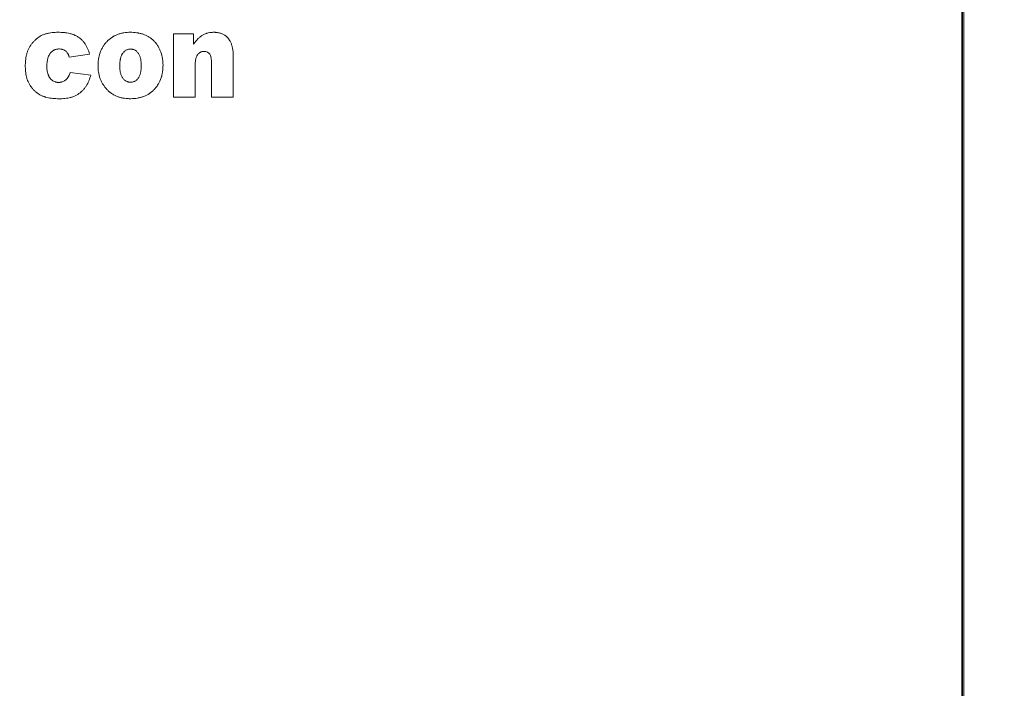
# Model space of a CAD drawing. Header units: millimetres. Extents: x 4 to 1188, y 1 to 840.
# Tile 119 of 123: x 615 to 642, y 557 to 575. Entities that reach past the tile are written whole.
import ezdxf

# ---------------------------------------------------------------- set-up
doc = ezdxf.new("R2010")
doc.units = ezdxf.units.MM
doc.layers.add('1', color=7, linetype='Continuous', true_color=0xffffff)
doc.styles.add('Arial Unicode MS', font='Arial Unicode MS')
doc.dimstyles.get("Standard").update_dxf_attribs({"dimtxt": 0.18, "dimasz": 0.18, "dimexe": 0.18, "dimexo": 0.0625, "dimgap": 0.09, "dimtad": 0, "dimtih": 1, "dimtoh": 1, "dimdec": 4, "dimzin": 0, "dimdsep": 46, "dimtxsty": 'Standard', "dimcen": 0.09, "dimadec": 0, "dimazin": 0, "dimtfac": 1, "dimtdec": 4, "dimtofl": 0, "dimtmove": 0, "dimatfit": 3, "dimfxl": 0, "dimtolj": 1, "dimtzin": 0, "dimarcsym": 0})

# ---------------------------------------------------------------- blocks, each defined once
blk = doc.blocks.new('_U14')
at = {"layer": '1', "color": 18, "lineweight": 35}
for p, q in [((639.025, 591.453), (681.925, 591.453)), ((679.925, 244.091), (679.925, 591.453)), ((603.219, 244.091), (681.925, 244.091))]:
    blk.add_line(p, q, dxfattribs=at)
at = {"layer": '1', "color": 18, "lineweight": 70}
for points in [[(679.925, 591.453), (680.701, 587.953), (679.149, 587.953)], [(679.925, 244.091), (679.149, 247.591), (680.701, 247.591)]]:
    blk.add_solid(points, dxfattribs=at)
at = {"layer": '1', "color": 18, "linetype": 'Continuous', "lineweight": 13, "insert": (677.855, 407.215), "char_height": 5, "attachment_point": 7, "rotation": 90, "line_spacing_factor": 1.047437, "style": 'Arial Unicode MS'}
blk.add_mtext('\\fArial Unicode MS|b0|i0;\\W1.0000;{\\H1.21x;(}1042{\\H1.21x;)}', dxfattribs=at)

msp = doc.modelspace()

# ---------------------------------------------------------------- linework, layer by layer
at = {"layer": '1', "color": 154, "linetype": 'Continuous', "lineweight": 13}
for p, q in [((640.5919, 582.4543), (640.5919, 552.6437)), ((618.9521, 573.1246), (618.9521, 574.8634)), ((618.9521, 574.8634), (619.505, 574.8634)), ((619.505, 574.8634), (619.505, 574.5797)), ((616.6577, 574.3047), (616.0995, 574.2218)), ((616.1241, 573.8043), (616.6884, 573.7319)), ((619.5454, 573.1246), (618.9521, 573.1246)), ((620.5893, 573.1246), (619.9933, 573.1246))]:
    msp.add_line(p, q, dxfattribs=at)
at = {"layer": '1', "color": 154, "linetype": 'Continuous', "lineweight": 35}
msp.add_line((640.5461, 582.4136), (640.5461, 552.6844), dxfattribs=at)
at = {"layer": '1', "color": 154, "linetype": 'Continuous', "lineweight": 13}
for points, knots in [([(616.6884, 573.7319), (616.6757, 573.6781), (616.6593, 573.6259), (616.6182, 573.5252), (616.5934, 573.4767), (616.556, 573.4187), (616.5482, 573.4073), (616.5321, 573.3848), (616.5238, 573.3738), (616.498, 573.3417), (616.4615, 573.3011), (616.4203, 573.2648), (616.3878, 573.2393), (616.3766, 573.231), (616.3539, 573.2153), (616.3308, 573.2003), (616.3071, 573.1866), (616.283, 573.1736), (616.2709, 573.1674), (616.2338, 573.1499), (616.2083, 573.1398), (616.1689, 573.1268), (616.1556, 573.1228), (616.129, 573.1155), (616.1156, 573.1122), (616.0754, 573.1033), (616.0484, 573.0986), (615.9942, 573.0912), (615.967, 573.0885), (615.9123, 573.0848), (615.8849, 573.0838), (615.8436, 573.0834), (615.8299, 573.0835), (615.8023, 573.0838), (615.7885, 573.0841), (615.7473, 573.0854), (615.7198, 573.0868), (615.6651, 573.0909), (615.6379, 573.0937), (615.5835, 573.1007), (615.5565, 573.1051), (615.5026, 573.1158), (615.4758, 573.1222), (615.4426, 573.1319), (615.4359, 573.1339), (615.4227, 573.1381), (615.403, 573.1447), (615.3837, 573.152), (615.3203, 573.1782), (615.2722, 573.2046), (615.2217, 573.2412), (615.2161, 573.2454), (615.2051, 573.2539), (615.1888, 573.2668), (615.1733, 573.2804), (615.1531, 573.2991), (615.1433, 573.3087), (615.1242, 573.3284), (615.0964, 573.3586), (615.0707, 573.3911), (615.0506, 573.4193), (615.0467, 573.425), (615.0389, 573.4365), (615.0275, 573.4538), (615.0026, 573.4951), (614.9838, 573.5317), (614.9695, 573.5629), (614.9667, 573.5691), (614.9613, 573.5817), (614.9535, 573.6008), (614.9466, 573.6204), (614.9383, 573.6468), (614.9345, 573.6602), (614.9276, 573.6871), (614.9245, 573.7006), (614.9162, 573.7411), (614.9118, 573.7682), (614.905, 573.8226), (614.9026, 573.85), (614.8991, 573.9048), (614.8981, 573.9322), (614.8976, 573.9736), (614.8975, 573.9873), (614.8978, 574.015), (614.8981, 574.0288), (614.8995, 574.0702), (614.9012, 574.0976), (614.9063, 574.1523), (614.9096, 574.1795), (614.9183, 574.2336), (614.9237, 574.2605), (614.9367, 574.3138), (614.9443, 574.3403), (614.958, 574.3797), (614.9628, 574.3927), (614.9732, 574.4183), (614.9788, 574.4309), (615.0081, 574.493), (615.0363, 574.54), (615.0781, 574.5952), (615.0868, 574.606), (615.1047, 574.6272), (615.1138, 574.6375), (615.1326, 574.6576), (615.1423, 574.6674), (615.162, 574.6866), (615.172, 574.696), (615.2027, 574.7234), (615.224, 574.7409), (615.2575, 574.7653), (615.2689, 574.7731), (615.2923, 574.7882), (615.316, 574.8025), (615.3403, 574.815), (615.365, 574.8266), (615.3775, 574.832), (615.4155, 574.8471), (615.4414, 574.8556), (615.4809, 574.8666), (615.4942, 574.87), (615.5209, 574.8762), (615.5345, 574.879), (615.5752, 574.8866), (615.6024, 574.8905), (615.6567, 574.8967), (615.684, 574.8989), (615.7384, 574.9018), (615.7657, 574.9026), (615.8202, 574.9028), (615.8475, 574.9023), (615.9021, 574.9), (615.9294, 574.8981), (615.9703, 574.8942), (615.984, 574.8926), (616.0113, 574.8891), (616.0249, 574.8871), (616.0656, 574.8804), (616.0924, 574.8751), (616.1455, 574.862), (616.1718, 574.8544), (616.2106, 574.8409), (616.2235, 574.836), (616.2427, 574.8282), (616.249, 574.8255), (616.2616, 574.8199), (616.2928, 574.8055), (616.3226, 574.7888), (616.3568, 574.7663), (616.3679, 574.7584), (616.3896, 574.7418), (616.4002, 574.7331), (616.421, 574.7151), (616.4312, 574.7057), (616.4509, 574.6864), (616.4794, 574.6567), (616.5051, 574.6248), (616.5291, 574.5914), (616.5368, 574.58), (616.5516, 574.5569), (616.5587, 574.545), (616.5792, 574.5091), (616.5915, 574.4846), (616.6252, 574.4097), (616.6432, 574.3579), (616.6577, 574.3047)], [0, 0, 0, 0, 0.03125, 0.03125, 0.0625, 0.0625, 0.0703125, 0.0703125, 0.078125, 0.078125, 0.09375, 0.109375, 0.109375, 0.1171875, 0.1171875, 0.125, 0.1328125, 0.1328125, 0.140625, 0.140625, 0.15625, 0.15625, 0.1640625, 0.1640625, 0.171875, 0.171875, 0.1875, 0.1875, 0.203125, 0.203125, 0.21875, 0.21875, 0.2265625, 0.2265625, 0.234375, 0.234375, 0.25, 0.25, 0.265625, 0.265625, 0.28125, 0.28125, 0.296875, 0.296875, 0.3007812, 0.3007812, 0.3046875, 0.3125, 0.3125, 0.34375, 0.34375, 0.3476562, 0.3476562, 0.3515625, 0.359375, 0.359375, 0.3671875, 0.3671875, 0.375, 0.390625, 0.390625, 0.3945312, 0.3945312, 0.3984375, 0.40625, 0.421875, 0.421875, 0.4257812, 0.4257812, 0.4296875, 0.4375, 0.4375, 0.4453125, 0.4453125, 0.453125, 0.453125, 0.46875, 0.46875, 0.484375, 0.484375, 0.5, 0.5, 0.5078125, 0.5078125, 0.515625, 0.515625, 0.53125, 0.53125, 0.546875, 0.546875, 0.5625, 0.5625, 0.578125, 0.578125, 0.5859375, 0.5859375, 0.59375, 0.59375, 0.625, 0.625, 0.6328125, 0.6328125, 0.640625, 0.640625, 0.6484375, 0.6484375, 0.65625, 0.65625, 0.671875, 0.671875, 0.6796875, 0.6796875, 0.6875, 0.6953125, 0.6953125, 0.703125, 0.703125, 0.71875, 0.71875, 0.7265625, 0.7265625, 0.734375, 0.734375, 0.75, 0.75, 0.765625, 0.765625, 0.78125, 0.78125, 0.796875, 0.796875, 0.8125, 0.8125, 0.8203125, 0.8203125, 0.828125, 0.828125, 0.84375, 0.84375, 0.859375, 0.859375, 0.8671875, 0.8671875, 0.8710937, 0.8710937, 0.875, 0.890625, 0.890625, 0.8984375, 0.8984375, 0.90625, 0.90625, 0.9140625, 0.9140625, 0.921875, 0.9375, 0.9375, 0.9453125, 0.9453125, 0.953125, 0.953125, 0.96875, 0.96875, 1, 1, 1, 1]), ([(617.1269, 574.6448), (617.168, 574.689), (617.2131, 574.728), (617.2747, 574.7696), (617.2936, 574.7816), (617.3131, 574.7928), (617.3263, 574.8001), (617.3329, 574.8036), (617.3664, 574.8209), (617.421, 574.8451), (617.4777, 574.863), (617.5209, 574.8743), (617.5427, 574.8795), (617.5647, 574.8838), (617.5794, 574.8865), (617.5869, 574.8878), (617.6239, 574.8938), (617.6535, 574.8972), (617.7126, 574.9016), (617.7422, 574.9027), (617.8013, 574.9027), (617.8309, 574.9018), (617.89, 574.8979), (617.9195, 574.8949), (617.9564, 574.8895), (617.9638, 574.8884), (617.9785, 574.8859), (617.9859, 574.8846), (618.0079, 574.8805), (618.0225, 574.8774), (618.066, 574.8671), (618.0945, 574.8589), (618.1505, 574.8396), (618.178, 574.8285), (618.2184, 574.8094), (618.2317, 574.8026), (618.2581, 574.7882), (618.3226, 574.7504), (618.38, 574.7038), (618.4318, 574.6504), (618.4419, 574.6394), (618.4566, 574.6224), (618.4615, 574.6166), (618.471, 574.605), (618.4756, 574.5991), (618.4985, 574.5694), (618.5324, 574.5203), (618.561, 574.4679), (618.5804, 574.4273), (618.5866, 574.4136), (618.5981, 574.3858), (618.6036, 574.3717), (618.6288, 574.3012), (618.6432, 574.2433), (618.655, 574.1693), (618.657, 574.1544), (618.6596, 574.132), (618.6604, 574.1245), (618.6619, 574.1095), (618.6651, 574.072), (618.6666, 574.0347), (618.6668, 573.9751), (618.666, 573.9454), (618.6621, 573.886), (618.6591, 573.8564), (618.6506, 573.7974), (618.6451, 573.7679), (618.6365, 573.7312), (618.6347, 573.7239), (618.6309, 573.7093), (618.625, 573.6875), (618.6183, 573.6661), (618.5944, 573.5953), (618.5698, 573.541), (618.5356, 573.4828), (618.5317, 573.4764), (618.5237, 573.4636), (618.5196, 573.4572), (618.5072, 573.4384), (618.4813, 573.4016), (618.4529, 573.3672), (618.4229, 573.3343), (618.4126, 573.3236), (618.3914, 573.3028), (618.3696, 573.2826), (618.3464, 573.2636), (618.3286, 573.2499), (618.3225, 573.2454), (618.3103, 573.2366), (618.2548, 573.1978), (618.1954, 573.1675), (618.1257, 573.1411), (618.1116, 573.1362), (618.0831, 573.1271), (618.0686, 573.1229), (618.0251, 573.1114), (617.996, 573.1053), (617.9081, 573.0907), (617.849, 573.0861), (617.7745, 573.0853), (617.7595, 573.0853), (617.7296, 573.086), (617.7146, 573.0866), (617.6698, 573.0893), (617.6402, 573.0923), (617.5813, 573.1006), (617.5521, 573.1061), (617.4943, 573.1199), (617.4657, 573.1282), (617.4232, 573.1431), (617.4091, 573.1485), (617.3813, 573.16), (617.3404, 573.1784), (617.2754, 573.2147), (617.2271, 573.25), (617.1981, 573.274), (617.1923, 573.2789), (617.181, 573.2889), (617.1754, 573.294), (617.1589, 573.3093), (617.1482, 573.3198), (617.0959, 573.3735), (617.0586, 573.4203), (617.0181, 573.4843), (617.0104, 573.4972), (616.9957, 573.5235), (616.9749, 573.5633), (616.9456, 573.6319), (616.9279, 573.6892), (616.9166, 573.733), (616.9132, 573.7478), (616.9071, 573.7773), (616.9043, 573.7921), (616.8924, 573.866), (616.8881, 573.9255), (616.8879, 574.0151), (616.8888, 574.045), (616.8919, 574.0899), (616.8932, 574.1049), (616.8964, 574.1349), (616.8983, 574.1499), (616.9094, 574.2241), (616.9233, 574.2821), (616.9526, 574.3668), (616.9638, 574.3947), (616.9893, 574.4495), (617.0176, 574.5025), (617.0594, 574.5644), (617.0874, 574.5995), (617.1067, 574.6225), (617.1166, 574.6338), (617.1269, 574.6448)], [0, 0, 0, 0, 0.03125, 0.03125, 0.0390625, 0.0429687, 0.0429687, 0.046875, 0.046875, 0.0625, 0.078125, 0.078125, 0.0859375, 0.0898437, 0.0898437, 0.09375, 0.09375, 0.109375, 0.109375, 0.125, 0.125, 0.140625, 0.140625, 0.15625, 0.15625, 0.1601562, 0.1601562, 0.1640625, 0.1640625, 0.171875, 0.171875, 0.1875, 0.1875, 0.203125, 0.203125, 0.2109375, 0.2109375, 0.21875, 0.25, 0.25, 0.2578125, 0.2578125, 0.2617187, 0.2617187, 0.265625, 0.265625, 0.28125, 0.296875, 0.296875, 0.3046875, 0.3046875, 0.3125, 0.3125, 0.34375, 0.34375, 0.3515625, 0.3515625, 0.3554687, 0.3554687, 0.359375, 0.375, 0.375, 0.390625, 0.390625, 0.40625, 0.40625, 0.421875, 0.421875, 0.4257812, 0.4257812, 0.4296875, 0.4375, 0.4375, 0.46875, 0.46875, 0.4726562, 0.4726562, 0.4765625, 0.4765625, 0.484375, 0.5, 0.5, 0.5078125, 0.5078125, 0.515625, 0.5234375, 0.5234375, 0.5273437, 0.5273437, 0.53125, 0.5625, 0.5625, 0.5703125, 0.5703125, 0.578125, 0.578125, 0.59375, 0.59375, 0.625, 0.625, 0.6328125, 0.6328125, 0.640625, 0.640625, 0.65625, 0.65625, 0.671875, 0.671875, 0.6875, 0.6875, 0.6953125, 0.6953125, 0.703125, 0.71875, 0.734375, 0.734375, 0.7382812, 0.7382812, 0.7421875, 0.7421875, 0.75, 0.75, 0.78125, 0.78125, 0.7890625, 0.7890625, 0.796875, 0.8125, 0.828125, 0.828125, 0.8359375, 0.8359375, 0.84375, 0.84375, 0.875, 0.875, 0.890625, 0.890625, 0.8984375, 0.8984375, 0.90625, 0.90625, 0.9375, 0.9375, 0.953125, 0.953125, 0.96875, 0.984375, 0.9921875, 0.9921875, 1, 1, 1, 1]), ([(619.505, 574.5797), (619.5218, 574.6034), (619.5392, 574.6264), (619.5755, 574.671), (619.5944, 574.6926), (619.6342, 574.7339), (619.655, 574.7537), (619.6883, 574.7815), (619.6997, 574.7904), (619.723, 574.8074), (619.7349, 574.8154), (619.7593, 574.8303), (619.7718, 574.8372), (619.7972, 574.8499), (619.8168, 574.8586), (619.8369, 574.8661), (619.8505, 574.8708), (619.8573, 574.873), (619.878, 574.8794), (619.8919, 574.883), (619.9336, 574.8924), (619.9617, 574.8967), (620.0041, 574.9006), (620.0182, 574.9015), (620.0467, 574.9026), (620.0609, 574.9028), (620.0824, 574.9025), (620.0895, 574.9023), (620.1038, 574.9017), (620.1252, 574.9004), (620.1464, 574.898), (620.1884, 574.8917), (620.2161, 574.8855), (620.257, 574.8724), (620.2705, 574.8674), (620.2969, 574.8562), (620.3354, 574.8377), (620.3709, 574.8137), (620.4043, 574.7859), (620.4149, 574.7761), (620.43, 574.7608), (620.4349, 574.7556), (620.4446, 574.745), (620.4492, 574.7396), (620.4629, 574.723), (620.4758, 574.7057), (620.4875, 574.6873), (620.495, 574.6748), (620.4987, 574.6685), (620.516, 574.6367), (620.5276, 574.6103), (620.5473, 574.5561), (620.5553, 574.5283), (620.5653, 574.4857), (620.5682, 574.4714), (620.5734, 574.443), (620.5756, 574.4287), (620.5815, 574.3859), (620.5843, 574.3574), (620.5881, 574.3001), (620.589, 574.2715), (620.5893, 574.2357), (620.5893, 574.2285), (620.5893, 574.2142), (620.5893, 574.1927), (620.5893, 574.0565), (620.5893, 573.6981), (620.5893, 573.354), (620.5893, 573.1246)], [0, 0, 0, 0, 0.03125, 0.03125, 0.0625, 0.0625, 0.09375, 0.09375, 0.109375, 0.109375, 0.125, 0.125, 0.140625, 0.140625, 0.15625, 0.1640625, 0.1640625, 0.171875, 0.171875, 0.1875, 0.1875, 0.21875, 0.21875, 0.234375, 0.234375, 0.25, 0.25, 0.2578125, 0.2578125, 0.265625, 0.28125, 0.28125, 0.3125, 0.3125, 0.328125, 0.328125, 0.34375, 0.375, 0.375, 0.390625, 0.390625, 0.3984375, 0.3984375, 0.40625, 0.40625, 0.421875, 0.4296875, 0.4296875, 0.4375, 0.4375, 0.46875, 0.46875, 0.5, 0.5, 0.515625, 0.515625, 0.53125, 0.53125, 0.5625, 0.5625, 0.59375, 0.59375, 0.6015625, 0.6015625, 0.609375, 0.625, 0.75, 1, 1, 1, 1]), ([(616.0038, 574.3894), (615.988, 574.4021), (615.971, 574.4123), (615.9438, 574.4245), (615.9344, 574.428), (615.9152, 574.434), (615.9055, 574.4365), (615.8763, 574.4425), (615.8565, 574.4447), (615.8316, 574.4457), (615.8266, 574.4458), (615.8166, 574.4459), (615.8116, 574.4459), (615.7966, 574.4454), (615.7867, 574.4447), (615.7572, 574.441), (615.7378, 574.4367), (615.714, 574.4286), (615.7093, 574.4269), (615.7, 574.4232), (615.6864, 574.4172), (615.6646, 574.4055), (615.6482, 574.3942), (615.6324, 574.3821), (615.6247, 574.3756), (615.6101, 574.3619), (615.6032, 574.3548), (615.5899, 574.34), (615.5836, 574.3323), (615.5745, 574.3203), (615.5716, 574.3163), (615.566, 574.308), (615.5632, 574.3038), (615.5554, 574.291), (615.5505, 574.2823), (615.537, 574.2557), (615.5295, 574.2373), (615.5198, 574.2089), (615.5169, 574.1993), (615.5115, 574.1801), (615.5091, 574.1705), (615.5026, 574.1415), (615.4992, 574.122), (615.4939, 574.0828), (615.492, 574.0631), (615.4893, 574.0236), (615.4885, 574.0037), (615.488, 573.9639), (615.4882, 573.9441), (615.49, 573.9046), (615.4916, 573.885), (615.4964, 573.846), (615.4997, 573.8266), (615.5082, 573.7882), (615.5134, 573.7691), (615.5217, 573.7455), (615.5235, 573.7408), (615.5271, 573.7314), (615.5291, 573.7268), (615.5351, 573.7129), (615.5394, 573.7039), (615.5535, 573.6774), (615.5643, 573.6607), (615.5799, 573.6409), (615.5831, 573.637), (615.5897, 573.6294), (615.5998, 573.6182), (615.6177, 573.6008), (615.6333, 573.5883), (615.6495, 573.5766), (615.658, 573.5712), (615.6845, 573.5562), (615.7029, 573.5484), (615.7315, 573.5399), (615.7412, 573.5375), (615.761, 573.5338), (615.7711, 573.5325), (615.7911, 573.5308), (615.8011, 573.5304), (615.8211, 573.5305), (615.841, 573.5314), (615.8609, 573.5339), (615.8758, 573.5366), (615.8807, 573.5376), (615.8906, 573.5398), (615.915, 573.546), (615.9382, 573.5552), (615.9649, 573.5693), (615.9736, 573.5746), (615.9902, 573.5858), (615.9982, 573.5919), (616.0134, 573.6048), (616.0207, 573.6117), (616.0311, 573.6226), (616.0344, 573.6263), (616.041, 573.634), (616.0442, 573.638), (616.0597, 573.6579), (616.0704, 573.6747), (616.0847, 573.7011), (616.0891, 573.71), (616.0975, 573.7283), (616.1014, 573.7375), (616.1123, 573.7657), (616.1186, 573.7849), (616.1241, 573.8043)], [0, 0, 0, 0, 0.03125, 0.03125, 0.046875, 0.046875, 0.0625, 0.0625, 0.09375, 0.09375, 0.1015625, 0.1015625, 0.109375, 0.109375, 0.125, 0.125, 0.15625, 0.15625, 0.1640625, 0.1640625, 0.171875, 0.1875, 0.203125, 0.203125, 0.21875, 0.21875, 0.234375, 0.234375, 0.25, 0.25, 0.2578125, 0.2578125, 0.265625, 0.265625, 0.28125, 0.28125, 0.3125, 0.3125, 0.328125, 0.328125, 0.34375, 0.34375, 0.375, 0.375, 0.40625, 0.40625, 0.4375, 0.4375, 0.46875, 0.46875, 0.5, 0.5, 0.53125, 0.53125, 0.5625, 0.5625, 0.5703125, 0.5703125, 0.578125, 0.578125, 0.59375, 0.59375, 0.625, 0.625, 0.6328125, 0.6328125, 0.640625, 0.65625, 0.671875, 0.671875, 0.6875, 0.6875, 0.71875, 0.71875, 0.734375, 0.734375, 0.75, 0.75, 0.765625, 0.765625, 0.78125, 0.796875, 0.796875, 0.8046875, 0.8046875, 0.8125, 0.84375, 0.84375, 0.859375, 0.859375, 0.875, 0.875, 0.890625, 0.890625, 0.8984375, 0.8984375, 0.90625, 0.90625, 0.9375, 0.9375, 0.953125, 0.953125, 0.96875, 0.96875, 1, 1, 1, 1]), ([(616.0995, 574.2218), (616.0957, 574.2378), (616.091, 574.2535), (616.0825, 574.2767), (616.0794, 574.2843), (616.0727, 574.2993), (616.0691, 574.3066), (616.0612, 574.321), (616.057, 574.3281), (616.0479, 574.3417), (616.0431, 574.3483), (616.0278, 574.3673), (616.0165, 574.3789), (616.0038, 574.3894)], [0, 0, 0, 0, 0.25, 0.25, 0.375, 0.375, 0.5, 0.5, 0.625, 0.625, 0.75, 0.75, 1, 1, 1, 1]), ([(617.987, 574.3335), (617.9718, 574.3539), (617.9548, 574.3725), (617.9305, 574.3926), (617.9255, 574.3965), (617.9152, 574.4039), (617.9099, 574.4074), (617.8936, 574.4172), (617.8768, 574.4256), (617.8589, 574.4319), (617.8468, 574.4356), (617.8406, 574.4372), (617.8221, 574.4412), (617.8096, 574.4429), (617.7908, 574.444), (617.7845, 574.4441), (617.7718, 574.444), (617.7655, 574.4437), (617.7465, 574.4422), (617.7217, 574.4385), (617.6976, 574.4311), (617.674, 574.4216), (617.6626, 574.416), (617.641, 574.4032), (617.6307, 574.3959), (617.6159, 574.384), (617.6111, 574.3798), (617.6018, 574.3712), (617.5973, 574.3667), (617.5842, 574.3531), (617.5761, 574.3435), (617.5646, 574.3285), (617.5609, 574.3234), (617.5539, 574.3129), (617.5505, 574.3075), (617.5441, 574.2965), (617.5411, 574.2909), (617.5353, 574.2796), (617.5326, 574.2739), (617.5248, 574.2566), (617.5203, 574.2449), (617.5122, 574.2211), (617.5086, 574.209), (617.5038, 574.1906), (617.5024, 574.1845), (617.4996, 574.1721), (617.4983, 574.1659), (617.4923, 574.1347), (617.4891, 574.1097), (617.4846, 574.0597), (617.4834, 574.0346), (617.4828, 573.997), (617.4828, 573.9844), (617.4832, 573.9593), (617.484, 573.9342), (617.4856, 573.909), (617.4878, 573.8838), (617.4892, 573.8712), (617.4942, 573.8336), (617.4986, 573.8088), (617.5078, 573.7722), (617.5113, 573.7601), (617.5192, 573.7361), (617.5237, 573.7242), (617.5338, 573.701), (617.5394, 573.6897), (617.5518, 573.6678), (617.5587, 573.6572), (617.5664, 573.647)], [0, 0, 0, 0, 0.0625, 0.0625, 0.078125, 0.078125, 0.09375, 0.09375, 0.125, 0.140625, 0.140625, 0.15625, 0.15625, 0.1875, 0.1875, 0.203125, 0.203125, 0.21875, 0.21875, 0.25, 0.28125, 0.28125, 0.3125, 0.3125, 0.34375, 0.34375, 0.359375, 0.359375, 0.375, 0.375, 0.40625, 0.40625, 0.421875, 0.421875, 0.4375, 0.4375, 0.453125, 0.453125, 0.46875, 0.46875, 0.5, 0.5, 0.53125, 0.53125, 0.546875, 0.546875, 0.5625, 0.5625, 0.625, 0.625, 0.6875, 0.6875, 0.71875, 0.71875, 0.75, 0.78125, 0.78125, 0.8125, 0.8125, 0.875, 0.875, 0.90625, 0.90625, 0.9375, 0.9375, 0.96875, 0.96875, 1, 1, 1, 1]), ([(619.9933, 573.1246), (619.9933, 573.3506), (619.9933, 573.6331), (619.9933, 573.9438), (619.9933, 574.0356), (619.9933, 574.0709), (619.9933, 574.085), (619.9932, 574.0921), (619.9928, 574.1132), (619.9922, 574.1273), (619.9901, 574.1554), (619.9886, 574.1694), (619.9845, 574.1974), (619.9819, 574.2114), (619.9767, 574.2322), (619.9748, 574.2392), (619.9714, 574.2496), (619.9703, 574.253), (619.9678, 574.2599), (619.9665, 574.2633), (619.9595, 574.2801), (619.9529, 574.2929), (619.9425, 574.3078), (619.9402, 574.3107), (619.9356, 574.3164), (619.9286, 574.3246), (619.9157, 574.3372), (619.9043, 574.3459), (619.8952, 574.3519), (619.8921, 574.3539), (619.8858, 574.3575), (619.8699, 574.3659), (619.8529, 574.3717), (619.8317, 574.3765), (619.8246, 574.3776), (619.8104, 574.3793), (619.8032, 574.3799), (619.789, 574.3803), (619.7818, 574.3802), (619.7711, 574.3797), (619.7675, 574.3794), (619.7603, 574.3787), (619.7567, 574.3783), (619.7389, 574.3756), (619.725, 574.3721), (619.7048, 574.3645), (619.6982, 574.3616), (619.6853, 574.355), (619.679, 574.3514), (619.661, 574.3395), (619.6498, 574.3304), (619.6369, 574.3176), (619.6344, 574.3149), (619.6295, 574.3096), (619.6247, 574.3041), (619.6201, 574.2985), (619.6157, 574.2928), (619.6135, 574.2899), (619.6072, 574.281), (619.6033, 574.2749), (619.5961, 574.2622), (619.5928, 574.2556), (619.5837, 574.2357), (619.5787, 574.2221), (619.57, 574.1944), (619.5665, 574.1803), (619.5603, 574.1518), (619.5578, 574.1374), (619.5536, 574.1085), (619.5519, 574.0941), (619.5478, 574.0508), (619.5464, 574.0219), (619.5456, 573.9858), (619.5455, 573.9785), (619.5454, 573.9641), (619.5454, 573.9568), (619.5454, 573.9351), (619.5454, 573.8917), (619.5454, 573.6167), (619.5454, 573.3562), (619.5454, 573.1246)], [0, 0, 0, 0, 0.25, 0.3125, 0.34375, 0.3515625, 0.3515625, 0.359375, 0.359375, 0.375, 0.375, 0.390625, 0.390625, 0.40625, 0.40625, 0.4140625, 0.4140625, 0.4179688, 0.4179688, 0.421875, 0.421875, 0.4375, 0.4375, 0.4414063, 0.4414063, 0.4453125, 0.453125, 0.4609375, 0.4609375, 0.4648438, 0.4648438, 0.46875, 0.484375, 0.484375, 0.4921875, 0.4921875, 0.5, 0.5, 0.5078125, 0.5078125, 0.5117188, 0.5117188, 0.515625, 0.515625, 0.53125, 0.53125, 0.5390625, 0.5390625, 0.546875, 0.546875, 0.5625, 0.5625, 0.5664063, 0.5664063, 0.5703125, 0.5742188, 0.5742188, 0.578125, 0.578125, 0.5859375, 0.5859375, 0.59375, 0.59375, 0.609375, 0.609375, 0.625, 0.625, 0.640625, 0.640625, 0.65625, 0.65625, 0.6875, 0.6875, 0.6953125, 0.6953125, 0.703125, 0.703125, 0.71875, 0.75, 1, 1, 1, 1]), ([(617.5664, 573.647), (617.5818, 573.6266), (617.5989, 573.6081), (617.6233, 573.5879), (617.6284, 573.5841), (617.6388, 573.5767), (617.6441, 573.5732), (617.6604, 573.5634), (617.6774, 573.5549), (617.6952, 573.5485), (617.7074, 573.5447), (617.7136, 573.543), (617.7321, 573.5388), (617.7446, 573.537), (617.7635, 573.5356), (617.7698, 573.5354), (617.7825, 573.5354), (617.7889, 573.5355), (617.8079, 573.5367), (617.8329, 573.54), (617.8571, 573.547), (617.8749, 573.5538), (617.8808, 573.5563), (617.8923, 573.5618), (617.9091, 573.5706), (617.9247, 573.5813), (617.9395, 573.5932), (617.9443, 573.5973), (617.9537, 573.606), (617.9583, 573.6105), (617.9714, 573.6242), (617.9796, 573.6339), (617.991, 573.6491), (617.9947, 573.6543), (618.0017, 573.665), (618.005, 573.6705), (618.0143, 573.6872), (618.0199, 573.6986), (618.0297, 573.7218), (618.0341, 573.7337), (618.0419, 573.7578), (618.0453, 573.77), (618.0513, 573.7947), (618.0539, 573.8072), (618.0607, 573.8446), (618.0638, 573.8696), (618.0682, 573.9198), (618.0694, 573.945), (618.0704, 573.9955), (618.0702, 574.0208), (618.068, 574.0715), (618.066, 574.0967), (618.0595, 574.1468), (618.055, 574.1716), (618.0457, 574.2085), (618.0422, 574.2208), (618.0342, 574.2448), (618.0297, 574.2566), (618.0196, 574.2796), (618.014, 574.2908), (618.0016, 574.3127), (617.9947, 574.3233), (617.987, 574.3335)], [0, 0, 0, 0, 0.0625, 0.0625, 0.078125, 0.078125, 0.09375, 0.09375, 0.125, 0.140625, 0.140625, 0.15625, 0.15625, 0.1875, 0.1875, 0.203125, 0.203125, 0.21875, 0.21875, 0.25, 0.28125, 0.28125, 0.296875, 0.296875, 0.3125, 0.34375, 0.34375, 0.359375, 0.359375, 0.375, 0.375, 0.40625, 0.40625, 0.421875, 0.421875, 0.4375, 0.4375, 0.46875, 0.46875, 0.5, 0.5, 0.53125, 0.53125, 0.5625, 0.5625, 0.625, 0.625, 0.6875, 0.6875, 0.75, 0.75, 0.8125, 0.8125, 0.875, 0.875, 0.90625, 0.90625, 0.9375, 0.9375, 0.96875, 0.96875, 1, 1, 1, 1])]:
    msp.add_open_spline(points, degree=3, knots=knots, dxfattribs=at)

# ---------------------------------------------------------------- dimensions: what is measured, and where the dimension line sits
at = {"layer": '1', "color": 18, "linetype": 'Continuous', "lineweight": 13}
dim = msp.add_linear_dim(base=(679.9252, 591.4528), p1=(599.9252, 244.0913), p2=(614.9252, 591.4528), angle=90, dimstyle='Standard', override={"dimtxt": 5, "dimasz": 3.5, "dimexe": 2, "dimexo": 1, "dimgap": 2.5, "dimtad": 1, "dimtih": 0, "dimtoh": 0, "dimdec": 0, "dimlfac": 3, "dimzin": 8, "dimdsep": 44, "dimlunit": 2, "dimpost": '(<>)', "dimtxsty": 'Arial Unicode MS', "dimsah": 1, "dimse1": 0, "dimse2": 0, "dimsd1": 0, "dimsd2": 0, "dimclrd": 18, "dimclre": 18, "dimclrt": 18, "dimtm": -0.1, "dimtfac": 0.4, "dimtdec": 2, "dimtofl": 1, "dimtmove": 0, "dimtzin": 8, "dimlwd": 35, "dimlwe": 35}, dxfattribs=at)
dim.commit()
dim.dimension.update_dxf_attribs({"geometry": '_U14', "text_midpoint": (679.9252, 417.7721), "dimtype": 160})

doc.saveas('drawing.dxf')
